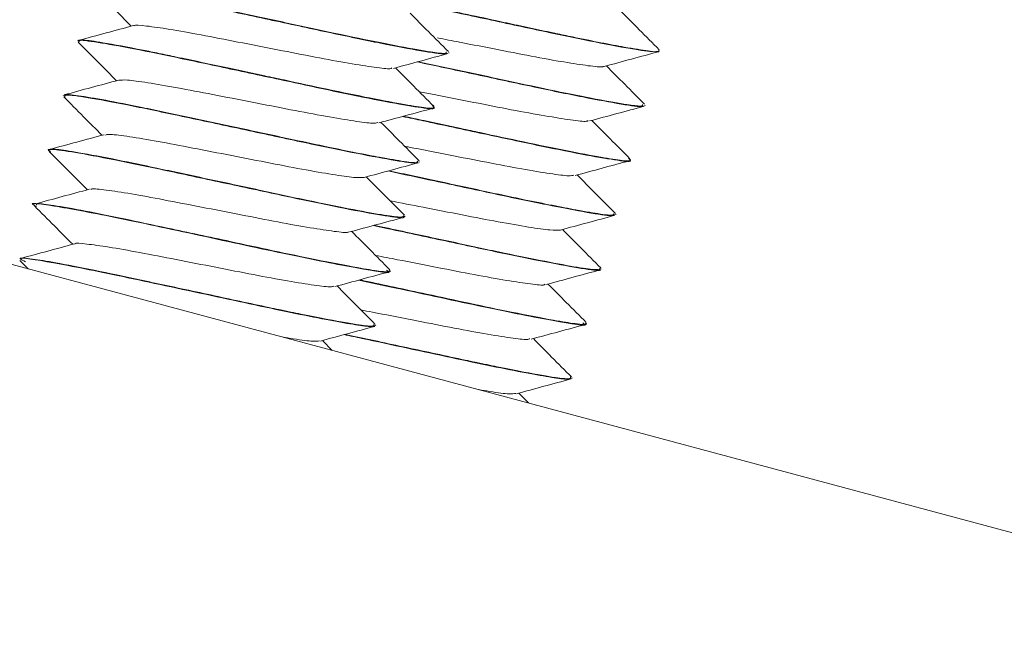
# Model space of a CAD drawing. Header units: millimetres. Extents: x -172 to 1038, y -1779 to -162.
# Tile 42 of 63: x 52 to 74, y -242 to -228. Entities that reach past the tile are written whole.
import ezdxf

# ---------------------------------------------------------------- set-up
doc = ezdxf.new("R2010")
doc.units = ezdxf.units.MM

msp = doc.modelspace()

# ---------------------------------------------------------------- linework, layer by layer
at = {"color": 7, "linetype": 'Continuous', "lineweight": 15}
for p, q in [((53.053, -228.885), (53.05, -228.894)), ((61.263, -229.154), (61.265, -229.144)), ((65.933, -229.111), (65.935, -229.102)), ((36.745, -229.857), (181.634, -268.679)), ((52.729, -230.092), (52.726, -230.102)), ((60.939, -230.361), (60.942, -230.352)), ((65.609, -230.319), (65.612, -230.309)), ((52.406, -231.3), (52.403, -231.309)), ((60.616, -231.569), (60.618, -231.559)), ((65.286, -231.526), (65.288, -231.516)), ((52.082, -232.507), (52.079, -232.517)), ((60.292, -232.776), (60.295, -232.766)), ((64.962, -232.733), (64.965, -232.724)), ((51.766, -233.745), (51.951, -233.931)), ((59.968, -233.984), (59.971, -233.974)), ((64.639, -233.941), (64.641, -233.931)), ((59.645, -235.191), (59.648, -235.181)), ((64.315, -235.149), (64.318, -235.139)), ((58.684, -235.735), (58.468, -235.517)), ((63.992, -236.356), (63.994, -236.346)), ((63.031, -236.9), (62.814, -236.682))]:
    msp.add_line(p, q, dxfattribs=at)
for points, knots in [([(61.208, -229.129), (61.212, -229.146), (61.217, -229.17), (61.039, -229.154), (60.775, -229.118), (60.227, -229.02), (59.296, -228.835), (58.223, -228.605), (57.092, -228.361), (56.152, -228.161), (55.498, -228.022), (55.089, -227.937), (54.662, -227.851), (54.102, -227.744), (53.683, -227.677), (53.485, -227.659), (53.384, -227.656), (53.414, -227.68), (53.43, -227.692)], [0, 0, 0, 0, 0.07203, 0.104989, 0.142293, 0.241158, 0.334615, 0.426859, 0.519106, 0.608655, 0.657998, 0.693503, 0.725819, 0.789332, 0.889781, 0.928922, 0.963193, 1, 1, 1, 1]), ([(53.383, -227.708), (53.53, -227.855), (53.813, -228.139), (54.095, -228.422), (54.23, -228.559)], [0, 0, 0, 0, 0.520706, 1, 1, 1, 1]), ([(53.394, -227.711), (53.399, -227.689), (53.409, -227.645), (53.978, -227.732), (54.897, -227.904), (56.105, -228.161), (57.443, -228.446), (58.771, -228.735), (59.938, -228.976), (60.784, -229.132), (61.235, -229.195), (61.213, -229.153), (61.206, -229.139)], [0, 0, 0, 0, 0.100838, 0.205638, 0.312356, 0.416817, 0.52351, 0.628375, 0.734471, 0.84037, 0.945413, 1, 1, 1, 1]), ([(61.255, -229.123), (61.108, -228.976), (60.826, -228.692), (60.544, -228.409), (60.409, -228.273)], [0, 0, 0, 0, 0.520815, 1, 1, 1, 1]), ([(60.888, -228.143), (61.105, -228.189), (61.745, -228.325), (62.893, -228.572), (64.141, -228.84), (65.138, -229.033), (65.8, -229.145), (65.88, -229.12), (65.919, -229.107)], [0, 0, 0, 0, 0.094213, 0.278577, 0.460293, 0.645501, 0.826767, 1, 1, 1, 1]), ([(65.907, -229.094), (65.915, -229.1), (65.959, -229.137), (65.716, -229.117), (65.129, -229.021), (64.339, -228.871), (63.746, -228.741), (63.598, -228.713), (63.576, -228.707), (63.569, -228.707), (63.569, -228.707), (63.569, -228.707), (63.569, -228.706), (63.568, -228.707), (63.568, -228.706), (63.565, -228.706), (63.557, -228.704), (63.538, -228.7), (63.5, -228.692), (63.425, -228.676), (63.189, -228.626), (62.809, -228.543), (62.009, -228.372), (61.341, -228.229), (60.911, -228.137), (60.91, -228.137)], [0, 0, 0, 0, 0.033164, 0.1905695, 0.3427208, 0.5569282, 0.614568, 0.6210639, 0.6243924, 0.624444, 0.6244687, 0.6244755, 0.6244813, 0.6244842, 0.6245041, 0.6246553, 0.6258669, 0.6282916, 0.6331421, 0.6428411, 0.6622405, 0.7380115, 0.8060845, 0.9993054, 1, 1, 1, 1]), ([(65.926, -229.081), (65.778, -228.933), (65.496, -228.65), (65.214, -228.366), (65.079, -228.23)], [0, 0, 0, 0, 0.520815, 1, 1, 1, 1]), ([(54.293, -228.55), (54.294, -228.547), (54.298, -228.524), (54.552, -228.551), (55.049, -228.619), (55.761, -228.748), (56.59, -228.909), (57.471, -229.08), (58.324, -229.249), (59.076, -229.387), (59.641, -229.474), (59.965, -229.513), (59.997, -229.491), (60.007, -229.484)], [0, 0, 0, 0, 0.015188, 0.118261, 0.223634, 0.327949, 0.431706, 0.537237, 0.640418, 0.745459, 0.850325, 0.953619, 1, 1, 1, 1]), ([(54.278, -228.546), (54.077, -228.6), (53.675, -228.709), (53.273, -228.817), (53.072, -228.872)], [0, 0, 0, 0, 0.499628, 1, 1, 1, 1]), ([(53.075, -228.901), (53.068, -228.896), (53.003, -228.852), (53.308, -228.887), (53.993, -228.998), (55.064, -229.214), (56.343, -229.489), (57.697, -229.778), (58.97, -230.053), (60.028, -230.262), (60.698, -230.375), (60.993, -230.403), (60.927, -230.36), (60.922, -230.357)], [0, 0, 0, 0, 0.013939, 0.121598, 0.230691, 0.33938, 0.447404, 0.556888, 0.664259, 0.773956, 0.881435, 0.990753, 1, 1, 1, 1]), ([(53.06, -228.915), (53.207, -229.063), (53.489, -229.346), (53.771, -229.63), (53.907, -229.766)], [0, 0, 0, 0, 0.52071, 1, 1, 1, 1]), ([(60.897, -230.321), (60.915, -230.332), (60.995, -230.38), (60.801, -230.376), (60.325, -230.305), (59.559, -230.16), (58.623, -229.969), (57.806, -229.791), (57.061, -229.632), (56.242, -229.456), (55.446, -229.287), (54.845, -229.16), (54.238, -229.038), (53.6, -228.92), (53.131, -228.852), (53.093, -228.879), (53.075, -228.891)], [0, 0, 0, 0, 0.027475, 0.118391, 0.206102, 0.297903, 0.385418, 0.464392, 0.498154, 0.563432, 0.658239, 0.693636, 0.728242, 0.836747, 0.924085, 1, 1, 1, 1]), ([(61.016, -228.819), (61.176, -228.85), (61.616, -228.935), (62.381, -229.084), (63.21, -229.248), (63.924, -229.373), (64.426, -229.447), (64.685, -229.472), (64.69, -229.449), (64.691, -229.445)], [0, 0, 0, 0, 0.100796, 0.276274, 0.448298, 0.624272, 0.797757, 0.971387, 1, 1, 1, 1]), ([(60.038, -229.493), (60.239, -229.439), (60.641, -229.33), (61.043, -229.221), (61.244, -229.167)], [0, 0, 0, 0, 0.499622, 1, 1, 1, 1]), ([(64.708, -229.45), (64.909, -229.396), (65.311, -229.287), (65.713, -229.178), (65.914, -229.124)], [0, 0, 0, 0, 0.49963, 1, 1, 1, 1]), ([(60.565, -229.35), (60.974, -229.437), (61.817, -229.617), (63.119, -229.9), (64.284, -230.14), (65.131, -230.296), (65.581, -230.36), (65.56, -230.318), (65.552, -230.303)], [0, 0, 0, 0, 0.1715861, 0.3539032, 0.5383576, 0.7224719, 0.9050955, 1, 1, 1, 1]), ([(65.555, -230.294), (65.558, -230.31), (65.564, -230.335), (65.386, -230.319), (65.122, -230.283), (64.574, -230.185), (63.643, -230), (62.572, -229.77), (61.513, -229.542), (60.866, -229.404), (60.586, -229.345)], [0, 0, 0, 0, 0.122227, 0.178152, 0.241453, 0.409215, 0.567802, 0.724328, 0.88086, 1, 1, 1, 1]), ([(60.932, -230.331), (60.785, -230.183), (60.502, -229.9), (60.22, -229.616), (60.085, -229.48)], [0, 0, 0, 0, 0.520815, 1, 1, 1, 1]), ([(65.602, -230.288), (65.455, -230.14), (65.173, -229.857), (64.891, -229.574), (64.755, -229.438)], [0, 0, 0, 0, 0.520833, 1, 1, 1, 1]), ([(53.954, -229.753), (53.753, -229.808), (53.351, -229.916), (52.949, -230.025), (52.748, -230.079)], [0, 0, 0, 0, 0.499631, 1, 1, 1, 1]), ([(53.963, -229.757), (54.011, -229.752), (54.114, -229.741), (54.573, -229.804), (55.228, -229.915), (56.033, -230.072), (56.907, -230.24), (57.776, -230.412), (58.563, -230.561), (59.185, -230.663), (59.588, -230.718), (59.66, -230.7), (59.69, -230.693)], [0, 0, 0, 0, 0.091894, 0.196418, 0.301203, 0.404071, 0.509291, 0.612815, 0.71677, 0.821871, 0.924655, 1, 1, 1, 1]), ([(60.565, -231.545), (60.576, -231.558), (60.608, -231.595), (60.309, -231.562), (59.697, -231.458), (58.808, -231.282), (57.734, -231.054), (56.689, -230.828), (55.521, -230.58), (54.477, -230.357), (53.612, -230.186), (53.023, -230.09), (52.731, -230.056), (52.759, -230.093), (52.767, -230.102)], [0, 0, 0, 0, 0.044653, 0.130273, 0.215257, 0.336915, 0.40464, 0.49983, 0.591428, 0.689721, 0.777961, 0.870706, 0.964907, 1, 1, 1, 1]), ([(60.614, -230.012), (60.722, -230.032), (61.102, -230.106), (61.821, -230.245), (62.669, -230.414), (63.423, -230.551), (63.988, -230.639), (64.312, -230.678), (64.344, -230.656), (64.353, -230.649)], [0, 0, 0, 0, 0.068451, 0.24144, 0.410572, 0.582756, 0.754654, 0.92397, 1, 1, 1, 1]), ([(52.736, -230.122), (52.883, -230.27), (53.166, -230.553), (53.448, -230.837), (53.583, -230.973)], [0, 0, 0, 0, 0.52071, 1, 1, 1, 1]), ([(52.772, -230.132), (52.761, -230.11), (52.734, -230.059), (53.225, -230.129), (54.09, -230.287), (55.265, -230.535), (56.594, -230.818), (57.933, -231.108), (59.133, -231.359), (60.035, -231.529), (60.554, -231.608), (60.561, -231.57), (60.564, -231.555)], [0, 0, 0, 0, 0.085356, 0.189873, 0.296627, 0.401173, 0.507617, 0.612928, 0.718501, 0.824799, 0.929452, 1, 1, 1, 1]), ([(59.714, -230.7), (59.915, -230.646), (60.317, -230.537), (60.719, -230.429), (60.921, -230.374)], [0, 0, 0, 0, 0.499622, 1, 1, 1, 1]), ([(64.385, -230.658), (64.586, -230.603), (64.988, -230.494), (65.39, -230.386), (65.591, -230.332)], [0, 0, 0, 0, 0.4996184, 1, 1, 1, 1]), ([(60.608, -231.538), (60.461, -231.391), (60.179, -231.107), (59.897, -230.824), (59.762, -230.688)], [0, 0, 0, 0, 0.520811, 1, 1, 1, 1]), ([(60.241, -230.558), (60.392, -230.59), (60.96, -230.711), (62.049, -230.944), (63.315, -231.217), (64.375, -231.427), (65.045, -231.54), (65.34, -231.568), (65.274, -231.525), (65.268, -231.522)], [0, 0, 0, 0, 0.066603, 0.251535, 0.432896, 0.618186, 0.79973, 0.984381, 1, 1, 1, 1]), ([(65.243, -231.486), (65.262, -231.497), (65.341, -231.544), (65.148, -231.541), (64.672, -231.47), (63.905, -231.325), (62.97, -231.134), (62.152, -230.956), (61.409, -230.797), (60.821, -230.671), (60.412, -230.584), (60.262, -230.552)], [0, 0, 0, 0, 0.045688, 0.196863, 0.342711, 0.49536, 0.640883, 0.772203, 0.828342, 0.936888, 1, 1, 1, 1]), ([(65.278, -231.495), (65.131, -231.348), (64.849, -231.065), (64.567, -230.781), (64.432, -230.645)], [0, 0, 0, 0, 0.520819, 1, 1, 1, 1]), ([(53.63, -230.961), (53.43, -231.015), (53.028, -231.124), (52.626, -231.232), (52.425, -231.286)], [0, 0, 0, 0, 0.4996423, 1, 1, 1, 1]), ([(53.659, -230.97), (53.68, -230.963), (53.735, -230.944), (54.106, -230.991), (54.707, -231.086), (55.481, -231.235), (56.344, -231.401), (57.222, -231.573), (58.039, -231.732), (58.712, -231.847), (59.205, -231.92), (59.329, -231.911), (59.391, -231.907)], [0, 0, 0, 0, 0.063387, 0.167144, 0.272471, 0.375436, 0.480413, 0.584982, 0.68821, 0.793614, 0.896874, 1, 1, 1, 1]), ([(52.453, -231.341), (52.433, -231.33), (52.329, -231.273), (52.584, -231.29), (53.217, -231.389), (54.241, -231.592), (55.497, -231.861), (56.848, -232.149), (58.144, -232.43), (59.242, -232.651), (59.977, -232.78), (60.32, -232.819), (60.262, -232.774), (60.252, -232.766)], [0, 0, 0, 0, 0.024662, 0.129845, 0.235524, 0.341732, 0.446437, 0.55314, 0.657572, 0.7642, 0.869101, 0.975081, 1, 1, 1, 1]), ([(60.274, -232.743), (60.269, -232.765), (60.261, -232.805), (59.79, -232.739), (59.097, -232.612), (58.157, -232.422), (57.067, -232.186), (55.899, -231.936), (54.821, -231.706), (53.834, -231.499), (53.047, -231.351), (52.656, -231.292), (52.519, -231.283), (52.485, -231.281), (52.469, -231.282), (52.463, -231.282), (52.46, -231.282), (52.46, -231.282), (52.459, -231.282), (52.459, -231.282), (52.459, -231.282), (52.459, -231.282), (52.459, -231.282), (52.459, -231.282), (52.459, -231.282), (52.459, -231.282), (52.454, -231.282), (52.43, -231.285), (52.401, -231.286), (52.425, -231.301), (52.435, -231.307)], [0, 0, 0, 0, 0.101999, 0.186806, 0.278785, 0.365591, 0.45646, 0.549486, 0.639758, 0.718485, 0.819522, 0.9092, 0.931692, 0.94294, 0.948564, 0.951376, 0.952079, 0.952255, 0.952342, 0.952386, 0.952389, 0.952391, 0.952392, 0.952394, 0.952399, 0.952485, 0.952851, 0.9639, 0.984712, 1, 1, 1, 1]), ([(52.413, -231.33), (52.56, -231.477), (52.842, -231.761), (53.124, -232.045), (53.26, -232.181)], [0, 0, 0, 0, 0.520714, 1, 1, 1, 1]), ([(60.29, -231.219), (60.322, -231.225), (60.619, -231.282), (61.26, -231.406), (62.121, -231.577), (62.91, -231.726), (63.532, -231.827), (63.935, -231.882), (64.007, -231.865), (64.037, -231.857)], [0, 0, 0, 0, 0.020636, 0.193557, 0.363691, 0.534534, 0.70726, 0.876178, 1, 1, 1, 1]), ([(59.391, -231.908), (59.592, -231.853), (59.994, -231.745), (60.396, -231.636), (60.597, -231.582)], [0, 0, 0, 0, 0.49963, 1, 1, 1, 1]), ([(64.061, -231.865), (64.262, -231.811), (64.664, -231.702), (65.066, -231.593), (65.267, -231.539)], [0, 0, 0, 0, 0.499627, 1, 1, 1, 1]), ([(59.918, -231.765), (60.259, -231.838), (61.031, -232.002), (62.282, -232.273), (63.479, -232.524), (64.382, -232.693), (64.9, -232.773), (64.908, -232.735), (64.911, -232.72)], [0, 0, 0, 0, 0.144592, 0.327545, 0.510957, 0.695627, 0.877439, 1, 1, 1, 1]), ([(64.912, -232.71), (64.923, -232.722), (64.955, -232.759), (64.656, -232.727), (64.044, -232.622), (63.154, -232.447), (62.081, -232.219), (61.041, -231.994), (60.298, -231.836), (59.939, -231.759)], [0, 0, 0, 0, 0.075808, 0.221163, 0.365439, 0.571976, 0.686952, 0.848553, 1, 1, 1, 1]), ([(60.285, -232.746), (60.138, -232.598), (59.855, -232.315), (59.573, -232.031), (59.438, -231.895)], [0, 0, 0, 0, 0.520815, 1, 1, 1, 1]), ([(64.955, -232.703), (64.808, -232.555), (64.526, -232.272), (64.243, -231.988), (64.108, -231.852)], [0, 0, 0, 0, 0.520815, 1, 1, 1, 1]), ([(53.307, -232.168), (53.106, -232.222), (52.704, -232.331), (52.302, -232.44), (52.101, -232.494)], [0, 0, 0, 0, 0.499631, 1, 1, 1, 1]), ([(53.335, -232.176), (53.34, -232.171), (53.36, -232.148), (53.657, -232.182), (54.198, -232.261), (54.936, -232.399), (55.781, -232.563), (56.664, -232.734), (57.502, -232.9), (58.228, -233.029), (58.751, -233.107), (59.029, -233.137), (59.041, -233.113), (59.043, -233.109)], [0, 0, 0, 0, 0.034899, 0.138127, 0.243678, 0.347344, 0.451764, 0.557096, 0.660173, 0.765556, 0.869861, 0.973633, 1, 1, 1, 1]), ([(52.136, -232.55), (52.116, -232.541), (51.906, -232.446), (52.446, -232.519), (53.762, -232.763), (55.739, -233.188), (57.784, -233.633), (59.31, -233.933), (60.046, -234.054), (59.91, -233.976), (59.887, -233.962)], [0, 0, 0, 0, 0.016944, 0.174603, 0.334171, 0.49214, 0.649964, 0.809567, 0.967333, 1, 1, 1, 1]), ([(59.967, -232.426), (60.207, -232.473), (60.731, -232.574), (61.57, -232.738), (62.385, -232.897), (63.058, -233.012), (63.552, -233.085), (63.676, -233.076), (63.738, -233.072)], [0, 0, 0, 0, 0.1464829, 0.3182571, 0.4878297, 0.6609737, 0.8305987, 1, 1, 1, 1]), ([(52.089, -232.537), (52.236, -232.685), (52.519, -232.968), (52.801, -233.252), (52.936, -233.388)], [0, 0, 0, 0, 0.520714, 1, 1, 1, 1]), ([(59.948, -233.968), (59.954, -233.973), (59.999, -234.009), (59.766, -233.991), (59.234, -233.906), (58.408, -233.747), (57.412, -233.539), (56.291, -233.296), (55.134, -233.05), (54.041, -232.816), (53.15, -232.635), (52.501, -232.523), (52.123, -232.472), (52.131, -232.506), (52.134, -232.521)], [0, 0, 0, 0, 0.016128, 0.111266, 0.195356, 0.302201, 0.388597, 0.467607, 0.581324, 0.665885, 0.753768, 0.851957, 0.937643, 1, 1, 1, 1]), ([(59.067, -233.115), (59.268, -233.061), (59.67, -232.952), (60.072, -232.843), (60.274, -232.789)], [0, 0, 0, 0, 0.49963, 1, 1, 1, 1]), ([(63.738, -233.073), (63.939, -233.018), (64.341, -232.909), (64.743, -232.801), (64.944, -232.746)], [0, 0, 0, 0, 0.499633, 1, 1, 1, 1]), ([(59.961, -233.953), (59.814, -233.805), (59.532, -233.522), (59.25, -233.238), (59.115, -233.103)], [0, 0, 0, 0, 0.520833, 1, 1, 1, 1]), ([(59.594, -232.973), (59.68, -232.991), (60.177, -233.096), (61.203, -233.316), (62.488, -233.594), (63.589, -233.816), (64.324, -233.945), (64.666, -233.983), (64.609, -233.939), (64.598, -233.93)], [0, 0, 0, 0, 0.038505, 0.22384, 0.405231, 0.590434, 0.772639, 0.956717, 1, 1, 1, 1]), ([(64.62, -233.907), (64.616, -233.93), (64.608, -233.97), (64.137, -233.904), (63.444, -233.776), (62.503, -233.587), (61.417, -233.352), (60.403, -233.135), (59.822, -233.011), (59.615, -232.967)], [0, 0, 0, 0, 0.169748, 0.310888, 0.463961, 0.608425, 0.75965, 0.914469, 1, 1, 1, 1]), ([(64.631, -233.91), (64.484, -233.763), (64.202, -233.479), (63.92, -233.196), (63.785, -233.06)], [0, 0, 0, 0, 0.520815, 1, 1, 1, 1]), ([(52.983, -233.375), (52.783, -233.43), (52.381, -233.539), (51.979, -233.647), (51.778, -233.701)], [0, 0, 0, 0, 0.499634, 1, 1, 1, 1]), ([(52.99, -233.377), (52.99, -233.376), (52.99, -233.354), (53.227, -233.378), (53.702, -233.44), (54.401, -233.565), (55.222, -233.725), (56.101, -233.894), (56.96, -234.065), (57.724, -234.206), (58.307, -234.298), (58.655, -234.342), (58.698, -234.321), (58.713, -234.313)], [0, 0, 0, 0, 0.006085, 0.109171, 0.214402, 0.31899, 0.422491, 0.528052, 0.631366, 0.736189, 0.841257, 0.944415, 1, 1, 1, 1]), ([(59.592, -235.167), (59.598, -235.183), (59.605, -235.206), (59.449, -235.194), (59.203, -235.163), (58.718, -235.077), (58.137, -234.963), (57.802, -234.895), (57.637, -234.861), (57.477, -234.828), (57.151, -234.759), (56.446, -234.607), (55.573, -234.42), (54.846, -234.265), (54.181, -234.123), (53.375, -233.951), (52.544, -233.791), (51.994, -233.704), (51.737, -233.677), (51.781, -233.716), (51.789, -233.723)], [0, 0, 0, 0, 0.0684536, 0.0940903, 0.1359356, 0.2373834, 0.301541, 0.3235603, 0.335688, 0.3481206, 0.3680861, 0.4239327, 0.529581, 0.577688, 0.6034779, 0.6989033, 0.7958992, 0.8806149, 0.9780695, 1, 1, 1, 1]), ([(51.887, -233.778), (51.837, -233.75), (51.66, -233.653), (52.273, -233.753), (53.169, -233.921), (54.028, -234.1), (54.989, -234.305), (56.325, -234.591), (57.646, -234.877), (58.66, -235.076), (59.23, -235.178), (59.581, -235.223), (59.613, -235.198), (59.628, -235.186)], [0, 0, 0, 0, 0.06246, 0.21907, 0.299338, 0.377899, 0.457182, 0.537478, 0.694029, 0.774341, 0.853221, 0.932153, 1, 1, 1, 1]), ([(59.643, -233.634), (59.805, -233.665), (60.243, -233.749), (61.013, -233.899), (61.848, -234.065), (62.575, -234.194), (63.098, -234.272), (63.375, -234.301), (63.387, -234.278), (63.39, -234.273)], [0, 0, 0, 0, 0.100522, 0.273339, 0.442453, 0.615353, 0.786483, 0.956738, 1, 1, 1, 1]), ([(63.414, -234.28), (63.615, -234.226), (64.017, -234.117), (64.419, -234.008), (64.62, -233.954)], [0, 0, 0, 0, 0.499622, 1, 1, 1, 1]), ([(58.744, -234.323), (58.945, -234.268), (59.347, -234.159), (59.749, -234.051), (59.95, -233.997)], [0, 0, 0, 0, 0.4996184, 1, 1, 1, 1]), ([(59.269, -234.18), (59.542, -234.238), (60.429, -234.426), (62.143, -234.801), (63.654, -235.097), (64.393, -235.219), (64.257, -235.141), (64.234, -235.127)], [0, 0, 0, 0, 0.1209363, 0.3941167, 0.6703775, 0.9434573, 1, 1, 1, 1]), ([(64.295, -235.133), (64.301, -235.138), (64.345, -235.174), (64.113, -235.155), (63.58, -235.071), (62.755, -234.912), (61.757, -234.704), (60.643, -234.462), (59.781, -234.278), (59.322, -234.181), (59.292, -234.174)], [0, 0, 0, 0, 0.027372, 0.188831, 0.33154, 0.512867, 0.659488, 0.793578, 0.986569, 1, 1, 1, 1]), ([(59.638, -235.16), (59.491, -235.013), (59.208, -234.73), (58.926, -234.446), (58.791, -234.31)], [0, 0, 0, 0, 0.520819, 1, 1, 1, 1]), ([(64.308, -235.118), (64.161, -234.97), (63.879, -234.687), (63.596, -234.403), (63.461, -234.267)], [0, 0, 0, 0, 0.520815, 1, 1, 1, 1]), ([(59.32, -234.841), (59.403, -234.857), (59.758, -234.925), (60.452, -235.06), (61.305, -235.229), (62.07, -235.371), (62.654, -235.463), (63.001, -235.507), (63.044, -235.486), (63.059, -235.478)], [0, 0, 0, 0, 0.053528, 0.226531, 0.395852, 0.567645, 0.73984, 0.908903, 1, 1, 1, 1]), ([(58.42, -235.53), (58.621, -235.476), (59.023, -235.367), (59.425, -235.258), (59.627, -235.204)], [0, 0, 0, 0, 0.499621, 1, 1, 1, 1]), ([(63.091, -235.487), (63.291, -235.433), (63.694, -235.324), (64.096, -235.216), (64.297, -235.161)], [0, 0, 0, 0, 0.499627, 1, 1, 1, 1]), ([(57.578, -235.439), (57.661, -235.453), (57.961, -235.504), (58.272, -235.545), (58.362, -235.53), (58.403, -235.524)], [0, 0, 0, 0, 0.1744531, 0.6276327, 1, 1, 1, 1]), ([(58.947, -235.387), (59.077, -235.415), (59.525, -235.51), (60.678, -235.757), (61.992, -236.042), (63.007, -236.241), (63.577, -236.342), (63.928, -236.387), (63.96, -236.363), (63.975, -236.351)], [0, 0, 0, 0, 0.056769, 0.196296, 0.468327, 0.607882, 0.744949, 0.882104, 1, 1, 1, 1]), ([(63.957, -236.318), (63.967, -236.342), (63.979, -236.372), (63.797, -236.359), (63.549, -236.327), (63.065, -236.242), (62.484, -236.128), (62.148, -236.059), (61.984, -236.026), (61.824, -235.992), (61.498, -235.924), (60.792, -235.772), (59.92, -235.585), (59.249, -235.441), (59.015, -235.391), (58.969, -235.382)], [0, 0, 0, 0, 0.1557272, 0.1972787, 0.2650993, 0.4295194, 0.5335026, 0.5691908, 0.5888459, 0.6089968, 0.641355, 0.7318685, 0.9030994, 0.9810684, 1, 1, 1, 1]), ([(63.984, -236.325), (63.837, -236.178), (63.555, -235.894), (63.273, -235.611), (63.138, -235.475)], [0, 0, 0, 0, 0.520815, 1, 1, 1, 1]), ([(62.767, -236.695), (62.968, -236.64), (63.37, -236.531), (63.772, -236.423), (63.973, -236.369)], [0, 0, 0, 0, 0.49963, 1, 1, 1, 1]), ([(61.925, -236.603), (62.008, -236.618), (62.307, -236.669), (62.618, -236.709), (62.708, -236.695), (62.749, -236.689)], [0, 0, 0, 0, 0.174451, 0.627634, 1, 1, 1, 1])]:
    msp.add_open_spline(points, degree=3, knots=knots, dxfattribs=at)

doc.saveas('drawing.dxf')
